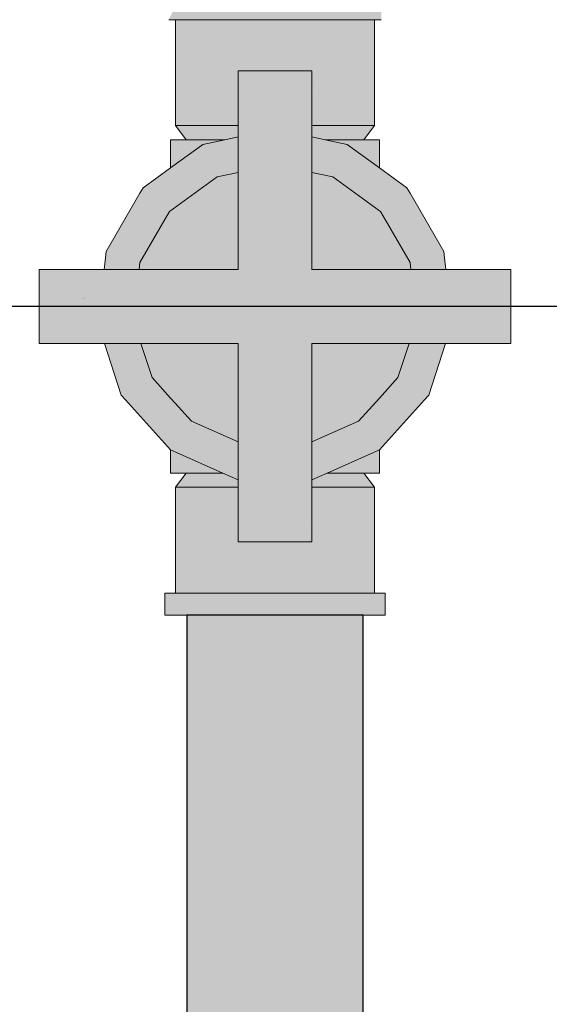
# Model space of a CAD drawing. Header units: millimetres. Extents: x -16331 to -10174, y -4135 to -3584.
# Tile 183 of 256: x -10308.9 to -10308.602, y -4012.804 to -4012.248. Entities that reach past the tile are written whole.
import ezdxf

# ---------------------------------------------------------------- set-up
doc = ezdxf.new("R2010")
doc.units = ezdxf.units.MM
doc.layers.add('AF-Condutos', color=4, linetype='Continuous')
doc.layers.add('DI-Eixos', color=7, linetype='Continuous')
doc.layers.add('AF-Registro', color=253, linetype='Continuous', lineweight=18)

msp = doc.modelspace()

# ---------------------------------------------------------------- hatches: boundary and pattern name
at = {"layer": 'AF-Condutos', "linetype": 'Continuous'}
msp.add_hatch(color=151, dxfattribs=at).paths.add_polyline_path([(-10308.70888, -4017.08011), (-10308.70671, -4017.08011), (-10308.70671, -4012.58411), (-10308.70888, -4012.58411), (-10308.71928, -4012.58411), (-10308.7361, -4012.58411), (-10308.75644, -4012.58411), (-10308.77677, -4012.58411), (-10308.79359, -4012.58411), (-10308.80399, -4012.58411), (-10308.80616, -4012.58411), (-10308.80616, -4017.08011), (-10308.80399, -4017.08011), (-10308.79359, -4017.08011), (-10308.77677, -4017.08011), (-10308.75644, -4017.08011), (-10308.7361, -4017.08011), (-10308.71928, -4017.08011)])
at = {"layer": 'AF-Registro', "linetype": 'Continuous'}
for points in [[(-10308.81315, -4012.24211), (-10308.81632, -4012.2484), (-10308.81244, -4012.2484), (-10308.81013, -4012.2484), (-10308.80027, -4012.2484), (-10308.80027, -4012.24211), (-10308.80509, -4012.24211), (-10308.81013, -4012.24211), (-10308.81126, -4012.24211), (-10308.81244, -4012.24211), (-10308.81126, -4012.24211), (-10308.81013, -4012.24211), (-10308.80509, -4012.24211), (-10308.80027, -4012.24211), (-10308.80027, -4012.23611), (-10308.81013, -4012.23611), (-10308.81244, -4012.24069)], [(-10308.71259, -4012.23611), (-10308.72544, -4012.23611), (-10308.74039, -4012.23611), (-10308.75644, -4012.23611), (-10308.77248, -4012.23611), (-10308.78744, -4012.23611), (-10308.79371, -4012.24211), (-10308.78744, -4012.24211), (-10308.77978, -4012.24211), (-10308.77248, -4012.24211), (-10308.76427, -4012.24211), (-10308.75644, -4012.24211), (-10308.7486, -4012.24211), (-10308.74039, -4012.24211), (-10308.73274, -4012.24211), (-10308.72544, -4012.24211), (-10308.73274, -4012.24211), (-10308.74039, -4012.24211), (-10308.7486, -4012.24211), (-10308.75644, -4012.24211), (-10308.76427, -4012.24211), (-10308.77248, -4012.24211), (-10308.77978, -4012.24211), (-10308.78744, -4012.24211), (-10308.79371, -4012.24211), (-10308.78744, -4012.23611), (-10308.80027, -4012.23611), (-10308.80027, -4012.24211), (-10308.80027, -4012.2484), (-10308.78744, -4012.2484), (-10308.77248, -4012.2484), (-10308.75644, -4012.2484), (-10308.74039, -4012.2484), (-10308.72544, -4012.2484), (-10308.71886, -4012.24211), (-10308.72544, -4012.2484), (-10308.71259, -4012.2484), (-10308.71259, -4012.24211)], [(-10308.69655, -4012.23611), (-10308.70044, -4012.23611), (-10308.70156, -4012.24211), (-10308.70044, -4012.24211), (-10308.70156, -4012.24211), (-10308.70044, -4012.24383), (-10308.69957, -4012.24211), (-10308.70044, -4012.24383), (-10308.70156, -4012.24211), (-10308.70044, -4012.23611), (-10308.70274, -4012.23611), (-10308.71259, -4012.23611), (-10308.71259, -4012.24211), (-10308.70755, -4012.24211), (-10308.70274, -4012.24211), (-10308.70755, -4012.24211), (-10308.71259, -4012.24211), (-10308.71259, -4012.2484), (-10308.70274, -4012.2484), (-10308.70044, -4012.2484), (-10308.69845, -4012.24211), (-10308.70044, -4012.2484), (-10308.69655, -4012.2484), (-10308.69655, -4012.24211)], [(-10308.81244, -4012.2484), (-10308.81244, -4012.30811), (-10308.81053, -4012.30811), (-10308.80493, -4012.30811), (-10308.80493, -4012.2484), (-10308.81, -4012.2484), (-10308.81053, -4012.2484), (-10308.81226, -4012.2484)], [(-10308.80493, -4012.30811), (-10308.79603, -4012.30811), (-10308.78443, -4012.30811), (-10308.77222, -4012.2484), (-10308.78443, -4012.2484), (-10308.78554, -4012.2484), (-10308.79603, -4012.2484), (-10308.79688, -4012.2484), (-10308.80493, -4012.2484)], [(-10308.77724, -4012.28115), (-10308.77724, -4012.27732), (-10308.77159, -4012.27732), (-10308.77093, -4012.27732), (-10308.76417, -4012.27732), (-10308.75715, -4012.27732), (-10308.75644, -4012.27732), (-10308.74967, -4012.27732), (-10308.74265, -4012.27732), (-10308.74194, -4012.27732), (-10308.73869, -4012.27732), (-10308.73564, -4012.2484), (-10308.74194, -4012.2484), (-10308.74332, -4012.2484), (-10308.75644, -4012.2484), (-10308.75782, -4012.2484), (-10308.77093, -4012.2484), (-10308.77222, -4012.2484), (-10308.77724, -4012.27294), (-10308.77813, -4012.27732), (-10308.78443, -4012.30811), (-10308.77724, -4012.30811)], [(-10308.73564, -4012.27731), (-10308.73564, -4012.30811), (-10308.72972, -4012.2484), (-10308.73564, -4012.2484), (-10308.74194, -4012.30811)], [(-10308.72843, -4012.30811), (-10308.72843, -4012.27732), (-10308.72843, -4012.2484), (-10308.72972, -4012.2484), (-10308.73258, -4012.27732), (-10308.7291, -4012.27732), (-10308.73258, -4012.27732), (-10308.73564, -4012.30811)], [(-10308.72733, -4012.2484), (-10308.72843, -4012.2484), (-10308.72843, -4012.30811), (-10308.71684, -4012.30811)], [(-10308.71599, -4012.2484), (-10308.71684, -4012.2484), (-10308.72733, -4012.2484), (-10308.71684, -4012.30811), (-10308.70794, -4012.30811)], [(-10308.7074, -4012.2484), (-10308.70794, -4012.2484), (-10308.71599, -4012.2484), (-10308.70794, -4012.30811), (-10308.70234, -4012.30811)], [(-10308.70044, -4012.30811), (-10308.70044, -4012.2484), (-10308.70216, -4012.2484), (-10308.70234, -4012.2484), (-10308.7074, -4012.2484), (-10308.70234, -4012.30811)], [(-10308.74708, -4012.51211), (-10308.75005, -4012.50411), (-10308.7555, -4012.49619), (-10308.75005, -4012.50411), (-10308.7525, -4012.49753), (-10308.76473, -4012.4646), (-10308.75361, -4012.49452), (-10308.74539, -4012.49086), (-10308.75361, -4012.49452), (-10308.73564, -4012.50411), (-10308.74362, -4012.49007), (-10308.73564, -4012.50411), (-10308.73564, -4012.48651), (-10308.7581, -4012.4646), (-10308.73564, -4012.48651), (-10308.73564, -4012.4646), (-10308.73564, -4012.43092), (-10308.68091, -4012.43092), (-10308.66987, -4012.43092), (-10308.66035, -4012.43092), (-10308.6559, -4012.43092), (-10308.65615, -4012.42848), (-10308.65698, -4012.42057), (-10308.6576, -4012.41729), (-10308.67762, -4012.42079), (-10308.6576, -4012.41729), (-10308.65698, -4012.42057), (-10308.65615, -4012.42848), (-10308.6559, -4012.43092), (-10308.64355, -4012.43092), (-10308.62363, -4012.43092), (-10308.62363, -4012.41012), (-10308.62465, -4012.40993), (-10308.64165, -4012.4133), (-10308.65551, -4012.41604), (-10308.64156, -4012.41345), (-10308.62506, -4012.41038), (-10308.65551, -4012.41604), (-10308.64165, -4012.4133), (-10308.62465, -4012.40993), (-10308.64173, -4012.41316), (-10308.62465, -4012.40993), (-10308.64587, -4012.40599), (-10308.6472, -4012.40574), (-10308.65497, -4012.41436), (-10308.65638, -4012.41593), (-10308.65654, -4012.41611), (-10308.65542, -4012.41575), (-10308.65667, -4012.41625), (-10308.65736, -4012.41702), (-10308.65667, -4012.41625), (-10308.65542, -4012.41575), (-10308.65654, -4012.41611), (-10308.65742, -4012.41639), (-10308.6774, -4012.4201), (-10308.67733, -4012.41989), (-10308.6774, -4012.4201), (-10308.67671, -4012.41997), (-10308.66208, -4012.41705), (-10308.65745, -4012.41613), (-10308.66208, -4012.41706), (-10308.67671, -4012.41998), (-10308.66197, -4012.41724), (-10308.65742, -4012.41639), (-10308.65654, -4012.41611), (-10308.65638, -4012.41593), (-10308.65497, -4012.41436), (-10308.6472, -4012.40574), (-10308.65188, -4012.40487), (-10308.65877, -4012.40359), (-10308.65842, -4012.4069), (-10308.66523, -4012.41158), (-10308.66519, -4012.41166), (-10308.6621, -4012.41701), (-10308.66519, -4012.41166), (-10308.67673, -4012.41978), (-10308.67676, -4012.4195), (-10308.67687, -4012.41848), (-10308.67676, -4012.4195), (-10308.67673, -4012.41978), (-10308.66519, -4012.41166), (-10308.66523, -4012.41158), (-10308.65842, -4012.4069), (-10308.66649, -4012.40941), (-10308.67476, -4012.41199), (-10308.67747, -4012.41283), (-10308.67773, -4012.41033), (-10308.67834, -4012.40452), (-10308.67773, -4012.41033), (-10308.67747, -4012.41283), (-10308.67476, -4012.41199), (-10308.66649, -4012.40941), (-10308.66727, -4012.40806), (-10308.66796, -4012.40686), (-10308.67377, -4012.40893), (-10308.66796, -4012.40686), (-10308.66727, -4012.40806), (-10308.66649, -4012.40941), (-10308.65842, -4012.4069), (-10308.65877, -4012.40359), (-10308.67118, -4012.40129), (-10308.67128, -4012.40127), (-10308.67883, -4012.39987), (-10308.67118, -4012.40129), (-10308.67369, -4012.39694), (-10308.67118, -4012.40129), (-10308.65877, -4012.40359), (-10308.64587, -4012.40599), (-10308.62363, -4012.41012), (-10308.62363, -4012.40988), (-10308.63756, -4012.39976), (-10308.64178, -4012.39669), (-10308.64944, -4012.3998), (-10308.64178, -4012.39669), (-10308.63756, -4012.39976), (-10308.62363, -4012.40988), (-10308.62363, -4012.38932), (-10308.65193, -4012.38932), (-10308.6555, -4012.38932), (-10308.66027, -4012.38932), (-10308.67809, -4012.38932), (-10308.67994, -4012.38932), (-10308.73564, -4012.38932), (-10308.73564, -4012.34757), (-10308.73564, -4012.33454), (-10308.73564, -4012.3285), (-10308.74765, -4012.31978), (-10308.74184, -4012.33322), (-10308.74224, -4012.33313), (-10308.74184, -4012.33322), (-10308.74765, -4012.31978), (-10308.73564, -4012.3285), (-10308.73564, -4012.31611), (-10308.73659, -4012.31433), (-10308.74059, -4012.31348), (-10308.73659, -4012.31433), (-10308.73564, -4012.31611), (-10308.73564, -4012.31454), (-10308.73564, -4012.30811), (-10308.73564, -4012.30432), (-10308.74066, -4012.30067), (-10308.74599, -4012.2968), (-10308.73992, -4012.30811), (-10308.74599, -4012.2968), (-10308.74066, -4012.30067), (-10308.73564, -4012.30432), (-10308.73564, -4012.27732), (-10308.75644, -4012.27732), (-10308.75388, -4012.29107), (-10308.75644, -4012.28921), (-10308.75838, -4012.2878), (-10308.75755, -4012.29001), (-10308.75838, -4012.2878), (-10308.75899, -4012.29106), (-10308.75644, -4012.27732), (-10308.77724, -4012.27732), (-10308.77724, -4012.30432), (-10308.76969, -4012.29884), (-10308.76748, -4012.29723), (-10308.76969, -4012.29884), (-10308.77724, -4012.30432), (-10308.77724, -4012.30811), (-10308.77724, -4012.31454), (-10308.77724, -4012.31611), (-10308.77724, -4012.3285), (-10308.77724, -4012.33454), (-10308.77724, -4012.38932), (-10308.76665, -4012.33229), (-10308.76418, -4012.31902), (-10308.76364, -4012.31611), (-10308.76922, -4012.31283), (-10308.7651, -4012.31196), (-10308.76645, -4012.30811), (-10308.7651, -4012.31196), (-10308.76922, -4012.31283), (-10308.76364, -4012.31611), (-10308.76278, -4012.31146), (-10308.76216, -4012.30811), (-10308.76022, -4012.30931), (-10308.75559, -4012.30994), (-10308.75277, -4012.31072), (-10308.75053, -4012.3091), (-10308.75058, -4012.30887), (-10308.75072, -4012.30811), (-10308.75009, -4012.31146), (-10308.74923, -4012.31611), (-10308.74869, -4012.31902), (-10308.74623, -4012.33229), (-10308.74339, -4012.34757), (-10308.74623, -4012.33229), (-10308.747, -4012.32811), (-10308.74783, -4012.32829), (-10308.747, -4012.32811), (-10308.74869, -4012.31902), (-10308.74923, -4012.31611), (-10308.75269, -4012.31611), (-10308.74902, -4012.32854), (-10308.75269, -4012.31611), (-10308.74923, -4012.31611), (-10308.75545, -4012.31267), (-10308.74923, -4012.31611), (-10308.75009, -4012.31146), (-10308.75053, -4012.3091), (-10308.75277, -4012.31072), (-10308.75295, -4012.31086), (-10308.75328, -4012.31109), (-10308.75515, -4012.31245), (-10308.75328, -4012.31109), (-10308.75295, -4012.31086), (-10308.75277, -4012.31072), (-10308.75644, -4012.31012), (-10308.75829, -4012.31051), (-10308.75905, -4012.31067), (-10308.75634, -4012.31332), (-10308.75905, -4012.31067), (-10308.75829, -4012.31051), (-10308.75644, -4012.31012), (-10308.75277, -4012.31072), (-10308.75559, -4012.30994), (-10308.76022, -4012.30931), (-10308.76216, -4012.30811), (-10308.7623, -4012.30887), (-10308.75993, -4012.31086), (-10308.75644, -4012.31339), (-10308.75579, -4012.31386), (-10308.76019, -4012.31611), (-10308.76254, -4012.31782), (-10308.75105, -4012.32897), (-10308.74802, -4012.33191), (-10308.75105, -4012.32897), (-10308.76254, -4012.31782), (-10308.75484, -4012.32978), (-10308.75498, -4012.32981), (-10308.75434, -4012.33056), (-10308.75604, -4012.3302), (-10308.75434, -4012.33056), (-10308.75498, -4012.32981), (-10308.75614, -4012.33005), (-10308.75644, -4012.33012), (-10308.76215, -4012.33133), (-10308.75644, -4012.33012), (-10308.75614, -4012.33005), (-10308.75498, -4012.32981), (-10308.75484, -4012.32978), (-10308.76254, -4012.31782), (-10308.76019, -4012.31611), (-10308.75579, -4012.31386), (-10308.75667, -4012.31356), (-10308.75794, -4012.31448), (-10308.75667, -4012.31356), (-10308.75579, -4012.31386), (-10308.75644, -4012.31339), (-10308.75993, -4012.31086), (-10308.7623, -4012.30887), (-10308.76234, -4012.3091), (-10308.76278, -4012.31146), (-10308.76364, -4012.31611), (-10308.76418, -4012.31902), (-10308.76587, -4012.32811), (-10308.76665, -4012.33229), (-10308.76948, -4012.34757), (-10308.77724, -4012.38932), (-10308.83496, -4012.40857), (-10308.83504, -4012.40933), (-10308.83496, -4012.40857), (-10308.77724, -4012.38932), (-10308.83404, -4012.39987), (-10308.83407, -4012.40014), (-10308.83404, -4012.39987), (-10308.84159, -4012.40127), (-10308.8419, -4012.40163), (-10308.84149, -4012.40156), (-10308.8419, -4012.40163), (-10308.84234, -4012.4024), (-10308.8419, -4012.40163), (-10308.85534, -4012.41536), (-10308.84851, -4012.41309), (-10308.85545, -4012.41639), (-10308.84894, -4012.41383), (-10308.8388, -4012.40985), (-10308.83857, -4012.41055), (-10308.8388, -4012.40985), (-10308.84894, -4012.41383), (-10308.84916, -4012.41422), (-10308.85071, -4012.4169), (-10308.836, -4012.41848), (-10308.85071, -4012.4169), (-10308.84916, -4012.41422), (-10308.84894, -4012.41383), (-10308.85545, -4012.41639), (-10308.85091, -4012.41724), (-10308.83615, -4012.41998), (-10308.83547, -4012.4201), (-10308.85545, -4012.41639), (-10308.85621, -4012.41625), (-10308.85552, -4012.41702), (-10308.85621, -4012.41625), (-10308.85545, -4012.41639), (-10308.84851, -4012.41309), (-10308.85534, -4012.41536), (-10308.8419, -4012.40163), (-10308.8417, -4012.40129), (-10308.85414, -4012.40397), (-10308.85663, -4012.41579), (-10308.85414, -4012.40397), (-10308.8417, -4012.40129), (-10308.83404, -4012.39987), (-10308.77724, -4012.38932), (-10308.83293, -4012.38932), (-10308.83479, -4012.38932), (-10308.83597, -4012.39136), (-10308.83479, -4012.38932), (-10308.8526, -4012.38932), (-10308.85737, -4012.38932), (-10308.8597, -4012.39335), (-10308.85737, -4012.38932), (-10308.86093, -4012.38932), (-10308.88923, -4012.38932), (-10308.88923, -4012.40988), (-10308.88923, -4012.41012), (-10308.867, -4012.40599), (-10308.8541, -4012.40359), (-10308.86099, -4012.40487), (-10308.86544, -4012.406), (-10308.86535, -4012.4061), (-10308.86087, -4012.40525), (-10308.85714, -4012.41522), (-10308.86087, -4012.40525), (-10308.86535, -4012.4061), (-10308.86394, -4012.40767), (-10308.8579, -4012.41438), (-10308.86394, -4012.40767), (-10308.86535, -4012.4061), (-10308.86544, -4012.406), (-10308.86727, -4012.40647), (-10308.88782, -4012.41038), (-10308.8713, -4012.41345), (-10308.85736, -4012.41604), (-10308.88782, -4012.41038), (-10308.86727, -4012.40647), (-10308.86544, -4012.406), (-10308.86099, -4012.40487), (-10308.86561, -4012.40582), (-10308.86707, -4012.40612), (-10308.86561, -4012.40582), (-10308.86568, -4012.40574), (-10308.867, -4012.40599), (-10308.88822, -4012.40993), (-10308.88923, -4012.41012), (-10308.88923, -4012.43092), (-10308.86933, -4012.43092), (-10308.85589, -4012.42057), (-10308.85185, -4012.4211), (-10308.85589, -4012.42057), (-10308.86933, -4012.43092), (-10308.85698, -4012.43092), (-10308.85253, -4012.43092), (-10308.84301, -4012.43092), (-10308.8344, -4012.4234), (-10308.84301, -4012.43092), (-10308.83196, -4012.43092), (-10308.77724, -4012.43092), (-10308.77724, -4012.4646), (-10308.77724, -4012.48651), (-10308.77724, -4012.50411)], [(-10308.75388, -4012.29107), (-10308.75449, -4012.28779), (-10308.75644, -4012.27732), (-10308.75838, -4012.2878), (-10308.75644, -4012.28921)], [(-10308.81244, -4012.30811), (-10308.80644, -4012.31611), (-10308.80277, -4012.31611), (-10308.79911, -4012.31611), (-10308.79545, -4012.31611), (-10308.79179, -4012.31611), (-10308.78465, -4012.31611), (-10308.78308, -4012.31578), (-10308.78258, -4012.31567), (-10308.77724, -4012.31454), (-10308.77724, -4012.30931), (-10308.77724, -4012.30811), (-10308.78613, -4012.30811), (-10308.79603, -4012.30811), (-10308.8011, -4012.30811), (-10308.80617, -4012.30811)], [(-10308.70454, -4012.30811), (-10308.70863, -4012.30811), (-10308.71274, -4012.30811), (-10308.71684, -4012.30811), (-10308.72673, -4012.30811), (-10308.73564, -4012.30811), (-10308.73564, -4012.30923), (-10308.73564, -4012.30931), (-10308.73564, -4012.31454), (-10308.73029, -4012.31567), (-10308.72979, -4012.31578), (-10308.72822, -4012.31611), (-10308.72108, -4012.31611), (-10308.71742, -4012.31611), (-10308.71376, -4012.31611), (-10308.70923, -4012.31611), (-10308.70644, -4012.31611), (-10308.70044, -4012.30811)], [(-10308.81523, -4012.33192), (-10308.79711, -4012.31876), (-10308.78465, -4012.31611), (-10308.79347, -4012.31611), (-10308.81523, -4012.31611), (-10308.81523, -4012.32261)], [(-10308.81076, -4012.34772), (-10308.80759, -4012.34099), (-10308.79827, -4012.32122), (-10308.79711, -4012.31876), (-10308.79999, -4012.32086), (-10308.80811, -4012.3411), (-10308.79999, -4012.32086), (-10308.81523, -4012.33192), (-10308.81238, -4012.34201)], [(-10308.81076, -4012.34772), (-10308.80678, -4012.34082), (-10308.79577, -4012.32176), (-10308.79711, -4012.31876), (-10308.80759, -4012.34099)], [(-10308.77724, -4012.33454), (-10308.77724, -4012.32899), (-10308.77724, -4012.32786), (-10308.78209, -4012.32466), (-10308.77724, -4012.32786), (-10308.77724, -4012.32569), (-10308.77724, -4012.32438), (-10308.77724, -4012.31979), (-10308.78465, -4012.31611), (-10308.79711, -4012.31876), (-10308.79578, -4012.32175), (-10308.79465, -4012.32199), (-10308.79578, -4012.32175), (-10308.78438, -4012.33606), (-10308.78402, -4012.33598), (-10308.77901, -4012.33491)], [(-10308.78465, -4012.31611), (-10308.77724, -4012.31979), (-10308.77724, -4012.31611), (-10308.77724, -4012.31454)], [(-10308.69764, -4012.35611), (-10308.69698, -4012.35659), (-10308.68697, -4012.34757), (-10308.69038, -4012.34416), (-10308.68697, -4012.34757), (-10308.68455, -4012.3454), (-10308.68212, -4012.3432), (-10308.69764, -4012.33193), (-10308.71288, -4012.32086), (-10308.71353, -4012.321), (-10308.69764, -4012.33689), (-10308.69764, -4012.34261), (-10308.69764, -4012.33689), (-10308.71353, -4012.321), (-10308.71288, -4012.32086), (-10308.71576, -4012.31876), (-10308.71485, -4012.32128), (-10308.71576, -4012.31876), (-10308.72822, -4012.31611), (-10308.73564, -4012.31454), (-10308.73564, -4012.31611), (-10308.73564, -4012.31747), (-10308.73564, -4012.3191), (-10308.73564, -4012.32569), (-10308.73564, -4012.32949), (-10308.73564, -4012.33218), (-10308.73564, -4012.33454), (-10308.7239, -4012.33703), (-10308.71709, -4012.32175), (-10308.7239, -4012.33703), (-10308.71558, -4012.34308), (-10308.71574, -4012.32147), (-10308.70791, -4012.34043), (-10308.70275, -4012.34153), (-10308.69764, -4012.34757), (-10308.70275, -4012.34153), (-10308.70791, -4012.34043), (-10308.71574, -4012.32147), (-10308.71561, -4012.33879), (-10308.71558, -4012.34308), (-10308.7094, -4012.34757), (-10308.70241, -4012.35264)], [(-10308.69764, -4012.31762), (-10308.69764, -4012.31611), (-10308.71941, -4012.31611), (-10308.72822, -4012.31611), (-10308.72117, -4012.31761), (-10308.71576, -4012.31876), (-10308.70862, -4012.31995), (-10308.70231, -4012.31861), (-10308.70862, -4012.31995), (-10308.71576, -4012.31876), (-10308.71288, -4012.32086), (-10308.70939, -4012.32012), (-10308.71288, -4012.32086), (-10308.70634, -4012.32077), (-10308.71288, -4012.32086), (-10308.71018, -4012.32282), (-10308.69764, -4012.33193), (-10308.69764, -4012.32261)], [(-10308.83252, -4012.38539), (-10308.81588, -4012.35659), (-10308.81523, -4012.35718), (-10308.81523, -4012.35544), (-10308.81523, -4012.35611), (-10308.81446, -4012.35555), (-10308.80802, -4012.35087), (-10308.78898, -4012.33703), (-10308.79577, -4012.32176), (-10308.81076, -4012.34772), (-10308.81238, -4012.34201), (-10308.81523, -4012.34261), (-10308.82804, -4012.34534), (-10308.82831, -4012.34539), (-10308.82804, -4012.34534), (-10308.81523, -4012.34261), (-10308.81238, -4012.34201), (-10308.81523, -4012.33192), (-10308.83075, -4012.3432), (-10308.83253, -4012.34629), (-10308.85154, -4012.37921)], [(-10308.79578, -4012.32175), (-10308.78898, -4012.33703), (-10308.78438, -4012.33606)], [(-10308.78428, -4012.34757), (-10308.77724, -4012.3634), (-10308.77724, -4012.34757), (-10308.77724, -4012.34083), (-10308.77724, -4012.33454), (-10308.78898, -4012.33703)], [(-10308.73564, -4012.38932), (-10308.73367, -4012.38932), (-10308.73334, -4012.38932), (-10308.69764, -4012.35718), (-10308.69698, -4012.35659), (-10308.69764, -4012.3564), (-10308.69698, -4012.35659), (-10308.69764, -4012.35611), (-10308.7094, -4012.34757), (-10308.7239, -4012.33703), (-10308.72859, -4012.34757), (-10308.7239, -4012.33703), (-10308.73564, -4012.33454), (-10308.73564, -4012.34315), (-10308.73564, -4012.34757), (-10308.73564, -4012.3634)], [(-10308.83252, -4012.3854), (-10308.83293, -4012.38932), (-10308.82045, -4012.38932), (-10308.77953, -4012.38932), (-10308.77724, -4012.38932), (-10308.77724, -4012.38179), (-10308.77724, -4012.3634), (-10308.78898, -4012.33703), (-10308.81588, -4012.35659)], [(-10308.67994, -4012.38932), (-10308.6674, -4012.38932), (-10308.66533, -4012.38932), (-10308.66192, -4012.38932), (-10308.66234, -4012.38176), (-10308.66133, -4012.37921), (-10308.68034, -4012.34629), (-10308.68068, -4012.34622), (-10308.66444, -4012.38023), (-10308.68068, -4012.34622), (-10308.68034, -4012.34629), (-10308.68212, -4012.3432), (-10308.68201, -4012.34594), (-10308.68108, -4012.36814), (-10308.68212, -4012.3432), (-10308.68456, -4012.3454), (-10308.69698, -4012.35659), (-10308.68226, -4012.36728), (-10308.69698, -4012.35659), (-10308.68035, -4012.3854)], [(-10308.68035, -4012.3854), (-10308.69698, -4012.35659), (-10308.73334, -4012.38932), (-10308.69243, -4012.38932), (-10308.67994, -4012.38932)], [(-10308.83252, -4012.38539), (-10308.84842, -4012.38023), (-10308.85154, -4012.37921), (-10308.85191, -4012.38277), (-10308.8526, -4012.38932), (-10308.83513, -4012.38932), (-10308.83293, -4012.38932)], [(-10308.66048, -4012.38932), (-10308.66027, -4012.38932), (-10308.66096, -4012.38276), (-10308.66133, -4012.37921), (-10308.66234, -4012.38176), (-10308.66124, -4012.38255), (-10308.66234, -4012.38176), (-10308.66192, -4012.38932), (-10308.66106, -4012.38932)], [(-10308.8417, -4012.40129), (-10308.8419, -4012.40163), (-10308.84159, -4012.40127)], [(-10308.67687, -4012.41848), (-10308.66025, -4012.42023), (-10308.67052, -4012.40243)], [(-10308.86099, -4012.40487), (-10308.86568, -4012.40574), (-10308.86561, -4012.40582)], [(-10308.66126, -4012.43092), (-10308.66215, -4012.43092), (-10308.66755, -4012.43092), (-10308.67481, -4012.43803), (-10308.66755, -4012.43092), (-10308.66899, -4012.43092), (-10308.66987, -4012.43092), (-10308.67497, -4012.43658), (-10308.66987, -4012.43092), (-10308.67556, -4012.43092), (-10308.67687, -4012.41848), (-10308.68091, -4012.43092), (-10308.68715, -4012.45012), (-10308.67266, -4012.45848), (-10308.66983, -4012.46012), (-10308.66035, -4012.43092), (-10308.66057, -4012.43092)], [(-10308.66987, -4012.43092), (-10308.66024, -4012.42023), (-10308.67687, -4012.41848)], [(-10308.84304, -4012.46012), (-10308.84065, -4012.46277), (-10308.8404, -4012.46037), (-10308.81523, -4012.46277), (-10308.81523, -4012.46177), (-10308.82572, -4012.45012), (-10308.8402, -4012.45848), (-10308.82572, -4012.45012), (-10308.82045, -4012.43092), (-10308.8379, -4012.43659), (-10308.82045, -4012.43092), (-10308.8373, -4012.43092), (-10308.84301, -4012.43092), (-10308.85006, -4012.43092), (-10308.85253, -4012.43092)], [(-10308.82572, -4012.45012), (-10308.79247, -4012.43092), (-10308.83196, -4012.43092)], [(-10308.82572, -4012.45012), (-10308.81523, -4012.45523), (-10308.78733, -4012.43092), (-10308.79247, -4012.43092), (-10308.81523, -4012.44406)], [(-10308.77724, -4012.48651), (-10308.77724, -4012.48405), (-10308.77724, -4012.4646), (-10308.77724, -4012.43875), (-10308.77724, -4012.43092), (-10308.7796, -4012.43092), (-10308.78354, -4012.43092), (-10308.79602, -4012.4646), (-10308.78354, -4012.43092), (-10308.78733, -4012.43092), (-10308.81523, -4012.45523), (-10308.82572, -4012.45012), (-10308.81523, -4012.46177), (-10308.81268, -4012.4646), (-10308.80346, -4012.47484)], [(-10308.70941, -4012.47484), (-10308.69764, -4012.46177), (-10308.68715, -4012.45012), (-10308.69764, -4012.44406), (-10308.72041, -4012.43092), (-10308.73564, -4012.43092), (-10308.73564, -4012.43874), (-10308.73564, -4012.48651)], [(-10308.68715, -4012.45012), (-10308.68091, -4012.43092), (-10308.72041, -4012.43092)], [(-10308.72707, -4012.50411), (-10308.70092, -4012.49247), (-10308.69766, -4012.49102), (-10308.70063, -4012.49157), (-10308.69766, -4012.49102), (-10308.67221, -4012.46276), (-10308.66983, -4012.46012), (-10308.67225, -4012.46241), (-10308.66983, -4012.46012), (-10308.67239, -4012.46107), (-10308.69323, -4012.46882), (-10308.69959, -4012.48836), (-10308.69323, -4012.46882), (-10308.66983, -4012.46012), (-10308.67267, -4012.45848), (-10308.68715, -4012.45012), (-10308.69278, -4012.46743), (-10308.68715, -4012.45012), (-10308.70941, -4012.47484), (-10308.73295, -4012.48532), (-10308.70031, -4012.49059), (-10308.72063, -4012.48731), (-10308.73295, -4012.48532), (-10308.73564, -4012.48651), (-10308.73564, -4012.49178), (-10308.72931, -4012.49694), (-10308.73119, -4012.49903), (-10308.72931, -4012.49694), (-10308.73564, -4012.49178), (-10308.73564, -4012.49352), (-10308.73564, -4012.50332), (-10308.73564, -4012.50397), (-10308.73564, -4012.50411), (-10308.73564, -4012.50469)], [(-10308.77724, -4012.50384), (-10308.77724, -4012.50323), (-10308.77724, -4012.50246), (-10308.77724, -4012.48651), (-10308.78739, -4012.48199), (-10308.80346, -4012.47484), (-10308.81329, -4012.48837), (-10308.80346, -4012.47484), (-10308.81268, -4012.4646), (-10308.82101, -4012.4646), (-10308.81458, -4012.4844), (-10308.82101, -4012.4646), (-10308.81523, -4012.4646), (-10308.81268, -4012.4646), (-10308.81424, -4012.46286), (-10308.81473, -4012.46232), (-10308.81523, -4012.46177), (-10308.81523, -4012.46277), (-10308.82181, -4012.46214), (-10308.82145, -4012.46325), (-10308.82181, -4012.46214), (-10308.8404, -4012.46037), (-10308.84065, -4012.46277), (-10308.839, -4012.4646), (-10308.81522, -4012.49102), (-10308.81209, -4012.49207)], [(-10308.69764, -4012.49101), (-10308.69888, -4012.47015), (-10308.70417, -4012.49392), (-10308.69764, -4012.50411)], [(-10308.81523, -4012.50411), (-10308.80644, -4012.50411), (-10308.799, -4012.49824), (-10308.80127, -4012.49723), (-10308.8035, -4012.49623), (-10308.81523, -4012.49101)], [(-10308.77724, -4012.50396), (-10308.77724, -4012.50384), (-10308.77739, -4012.50379), (-10308.81209, -4012.49207), (-10308.81522, -4012.49102), (-10308.81196, -4012.49247), (-10308.7858, -4012.50411)], [(-10308.74346, -4012.51266), (-10308.73564, -4012.51211), (-10308.73564, -4012.50793), (-10308.73564, -4012.50503), (-10308.73564, -4012.50411), (-10308.73572, -4012.50407), (-10308.73577, -4012.50411), (-10308.73632, -4012.50473), (-10308.73697, -4012.50546), (-10308.73851, -4012.50717), (-10308.73697, -4012.50546), (-10308.73632, -4012.50473), (-10308.73577, -4012.50411), (-10308.73572, -4012.50407), (-10308.7377, -4012.50411), (-10308.73572, -4012.50407), (-10308.75361, -4012.49452), (-10308.7525, -4012.49753), (-10308.75005, -4012.50411), (-10308.74053, -4012.5094), (-10308.74131, -4012.51027), (-10308.73982, -4012.50979), (-10308.74131, -4012.51027), (-10308.74158, -4012.51057), (-10308.74297, -4012.51211), (-10308.74158, -4012.51057), (-10308.74131, -4012.51027), (-10308.74053, -4012.5094), (-10308.75005, -4012.50411), (-10308.74708, -4012.51211), (-10308.74679, -4012.51289), (-10308.74504, -4012.51211), (-10308.74679, -4012.51289)], [(-10308.70255, -4012.49645), (-10308.70417, -4012.49392), (-10308.7116, -4012.49723), (-10308.72707, -4012.50411), (-10308.70781, -4012.50229), (-10308.70545, -4012.49967), (-10308.70781, -4012.50229), (-10308.72707, -4012.50411), (-10308.70945, -4012.50411), (-10308.70644, -4012.50411), (-10308.69764, -4012.50411)], [(-10308.80644, -4012.50411), (-10308.7858, -4012.50411), (-10308.799, -4012.49824)], [(-10308.80834, -4012.51211), (-10308.80423, -4012.51211), (-10308.80013, -4012.51211), (-10308.79603, -4012.51211), (-10308.78613, -4012.51211), (-10308.77724, -4012.51211), (-10308.77724, -4012.51114), (-10308.77724, -4012.51092), (-10308.77724, -4012.50793), (-10308.78125, -4012.50614), (-10308.78338, -4012.50519), (-10308.7858, -4012.50411), (-10308.79179, -4012.50411), (-10308.79545, -4012.50411), (-10308.79911, -4012.50411), (-10308.80364, -4012.50411), (-10308.80644, -4012.50411), (-10308.81244, -4012.51211)], [(-10308.77724, -4012.50411), (-10308.77724, -4012.50396), (-10308.7858, -4012.50411)], [(-10308.77709, -4012.50411), (-10308.7858, -4012.50411), (-10308.77723, -4012.50793)], [(-10308.77724, -4012.54292), (-10308.76849, -4012.54292), (-10308.74215, -4012.54292), (-10308.73564, -4012.54292), (-10308.75519, -4012.52844), (-10308.73564, -4012.54292), (-10308.74297, -4012.52319), (-10308.74708, -4012.51211), (-10308.77705, -4012.50416), (-10308.77663, -4012.50463), (-10308.76783, -4012.51211), (-10308.77663, -4012.50463), (-10308.77705, -4012.50416), (-10308.77724, -4012.50411), (-10308.77635, -4012.50494), (-10308.76942, -4012.51141), (-10308.76866, -4012.51211), (-10308.76942, -4012.51141), (-10308.77635, -4012.50494), (-10308.77127, -4012.51058), (-10308.77086, -4012.51104), (-10308.76989, -4012.51211), (-10308.77086, -4012.51104), (-10308.77127, -4012.51058), (-10308.77635, -4012.50494), (-10308.77724, -4012.50411), (-10308.77724, -4012.50793), (-10308.77724, -4012.51211), (-10308.77724, -4012.5332)], [(-10308.73632, -4012.50473), (-10308.73565, -4012.50793), (-10308.72707, -4012.50411)], [(-10308.70044, -4012.51211), (-10308.70644, -4012.50411), (-10308.7101, -4012.50411), (-10308.71376, -4012.50411), (-10308.71742, -4012.50411), (-10308.72108, -4012.50411), (-10308.72707, -4012.50411), (-10308.72949, -4012.50519), (-10308.73162, -4012.50614), (-10308.73564, -4012.50793), (-10308.73564, -4012.51092), (-10308.73564, -4012.51211), (-10308.72673, -4012.51211), (-10308.71684, -4012.51211), (-10308.71177, -4012.51211), (-10308.7067, -4012.51211)], [(-10308.81071, -4012.57183), (-10308.81053, -4012.57183), (-10308.80547, -4012.57183), (-10308.81053, -4012.51211), (-10308.81244, -4012.51211)], [(-10308.81244, -4012.51211), (-10308.81244, -4012.57183), (-10308.81071, -4012.57183)], [(-10308.80547, -4012.57183), (-10308.80493, -4012.57183), (-10308.79688, -4012.57183), (-10308.79603, -4012.57183), (-10308.78554, -4012.57183), (-10308.79603, -4012.51211), (-10308.80493, -4012.51211), (-10308.81053, -4012.51211)], [(-10308.78554, -4012.57183), (-10308.78443, -4012.57183), (-10308.78443, -4012.51211), (-10308.79603, -4012.51211)], [(-10308.78443, -4012.51211), (-10308.78443, -4012.54292), (-10308.78443, -4012.57183), (-10308.78315, -4012.57183), (-10308.78377, -4012.54292), (-10308.78315, -4012.57183), (-10308.78029, -4012.54292), (-10308.77724, -4012.51211)], [(-10308.78315, -4012.57183), (-10308.77724, -4012.57183), (-10308.77093, -4012.51211), (-10308.77724, -4012.54294)], [(-10308.77724, -4012.54294), (-10308.77724, -4012.51211), (-10308.78315, -4012.57183)], [(-10308.73564, -4012.53908), (-10308.73564, -4012.54292), (-10308.74128, -4012.54292), (-10308.74194, -4012.54292), (-10308.74871, -4012.54292), (-10308.75572, -4012.54292), (-10308.75644, -4012.54292), (-10308.7632, -4012.54292), (-10308.77022, -4012.54292), (-10308.77093, -4012.54292), (-10308.77418, -4012.54292), (-10308.77724, -4012.57183), (-10308.77093, -4012.57183), (-10308.76955, -4012.57183), (-10308.75644, -4012.57183), (-10308.75506, -4012.57183), (-10308.74194, -4012.57183), (-10308.74065, -4012.57183), (-10308.73564, -4012.54731), (-10308.73474, -4012.54292), (-10308.72843, -4012.51211), (-10308.73564, -4012.51211)], [(-10308.73564, -4012.54292), (-10308.73564, -4012.5332), (-10308.73564, -4012.52645), (-10308.73564, -4012.51211), (-10308.74346, -4012.51266), (-10308.7453, -4012.5147), (-10308.74346, -4012.51266), (-10308.74679, -4012.51289), (-10308.74588, -4012.51534), (-10308.74297, -4012.52319), (-10308.73819, -4012.53604)], [(-10308.70794, -4012.51211), (-10308.71684, -4012.51211), (-10308.72843, -4012.51211), (-10308.74065, -4012.57183), (-10308.72843, -4012.57183), (-10308.72733, -4012.57183), (-10308.71684, -4012.57183), (-10308.71599, -4012.57183), (-10308.70794, -4012.57183)], [(-10308.70044, -4012.57183), (-10308.70044, -4012.51211), (-10308.70234, -4012.51211), (-10308.70794, -4012.51211), (-10308.70794, -4012.57183), (-10308.70288, -4012.57183), (-10308.70234, -4012.57183), (-10308.70062, -4012.57183)], [(-10308.81632, -4012.57183), (-10308.81843, -4012.57183), (-10308.81843, -4012.58411), (-10308.81632, -4012.58411)], [(-10308.81632, -4012.57811), (-10308.81632, -4012.58411), (-10308.81244, -4012.58411), (-10308.81013, -4012.58411), (-10308.80532, -4012.57811), (-10308.81013, -4012.57811), (-10308.80532, -4012.57811), (-10308.80616, -4012.57917), (-10308.81013, -4012.58411), (-10308.80616, -4012.58411), (-10308.80027, -4012.58411), (-10308.80329, -4012.57811), (-10308.80027, -4012.58411), (-10308.80027, -4012.57811), (-10308.80027, -4012.57183), (-10308.81013, -4012.57183), (-10308.81131, -4012.57811), (-10308.81244, -4012.57811), (-10308.8133, -4012.57811), (-10308.81443, -4012.57811), (-10308.8133, -4012.57811), (-10308.81244, -4012.57811), (-10308.81131, -4012.57811), (-10308.81244, -4012.57641), (-10308.81131, -4012.57811), (-10308.81013, -4012.57183), (-10308.81244, -4012.57183), (-10308.81632, -4012.57183)], [(-10308.80027, -4012.57811), (-10308.80027, -4012.58411), (-10308.79401, -4012.57811), (-10308.80027, -4012.58411), (-10308.78744, -4012.58411), (-10308.77248, -4012.58411), (-10308.75644, -4012.58411), (-10308.74039, -4012.58411), (-10308.73309, -4012.57811), (-10308.74039, -4012.57811), (-10308.7486, -4012.57811), (-10308.75644, -4012.57811), (-10308.76427, -4012.57811), (-10308.77248, -4012.57811), (-10308.76427, -4012.57811), (-10308.75644, -4012.57811), (-10308.7486, -4012.57811), (-10308.74039, -4012.57811), (-10308.73309, -4012.57811), (-10308.72544, -4012.57183), (-10308.74039, -4012.57183), (-10308.75644, -4012.57183), (-10308.77248, -4012.57183), (-10308.78013, -4012.57811), (-10308.78744, -4012.57811), (-10308.78013, -4012.57811), (-10308.77248, -4012.57183), (-10308.78744, -4012.57183), (-10308.80027, -4012.57183)], [(-10308.71259, -4012.57183), (-10308.72544, -4012.57183), (-10308.73309, -4012.57811), (-10308.72544, -4012.57811), (-10308.73309, -4012.57811), (-10308.74039, -4012.58411), (-10308.72544, -4012.58411), (-10308.71916, -4012.57811), (-10308.72544, -4012.58411), (-10308.71259, -4012.58411), (-10308.71259, -4012.57811)], [(-10308.70778, -4012.57811), (-10308.70274, -4012.57183), (-10308.71259, -4012.57183), (-10308.71259, -4012.57811), (-10308.71259, -4012.58411)], [(-10308.69972, -4012.57811), (-10308.69655, -4012.57183), (-10308.70044, -4012.57183), (-10308.70274, -4012.57183), (-10308.70671, -4012.57678), (-10308.70778, -4012.57811), (-10308.70671, -4012.57811), (-10308.70477, -4012.57811), (-10308.70274, -4012.57811), (-10308.70161, -4012.57811), (-10308.70044, -4012.57811), (-10308.70161, -4012.57811), (-10308.70274, -4012.57811), (-10308.70477, -4012.57811), (-10308.70671, -4012.57811), (-10308.70778, -4012.57811), (-10308.71259, -4012.58411), (-10308.70671, -4012.58411), (-10308.70274, -4012.58411), (-10308.70044, -4012.57954)], [(-10308.69443, -4012.57183), (-10308.69655, -4012.57183), (-10308.70274, -4012.58411), (-10308.69655, -4012.58411), (-10308.69443, -4012.58411)]]:
    msp.add_hatch(color=254, dxfattribs=at).paths.add_polyline_path(points)

# ---------------------------------------------------------------- linework, layer by layer
at = {"layer": 'AF-Condutos'}
for p, q in [((-10308.80399, -4012.58411), (-10308.80616, -4012.58411)), ((-10308.80616, -4012.58411), (-10308.80616, -4017.08011)), ((-10308.79359, -4012.58411), (-10308.80399, -4012.58411)), ((-10308.77677, -4012.58411), (-10308.79359, -4012.58411)), ((-10308.75644, -4012.58411), (-10308.77677, -4012.58411)), ((-10308.7361, -4012.58411), (-10308.75644, -4012.58411)), ((-10308.71928, -4012.58411), (-10308.7361, -4012.58411)), ((-10308.70888, -4012.58411), (-10308.71928, -4012.58411)), ((-10308.70671, -4012.58411), (-10308.70888, -4012.58411)), ((-10308.70671, -4017.08011), (-10308.70671, -4012.58411))]:
    msp.add_line(p, q, dxfattribs=at)
at = {"layer": 'AF-Registro'}
for p, q in [((-10308.81632, -4012.2484), (-10308.81244, -4012.2484)), ((-10308.81244, -4012.2484), (-10308.81013, -4012.2484)), ((-10308.81244, -4012.2484), (-10308.81244, -4012.30811)), ((-10308.81013, -4012.2484), (-10308.80027, -4012.2484)), ((-10308.80027, -4012.2484), (-10308.78744, -4012.2484)), ((-10308.78744, -4012.2484), (-10308.77248, -4012.2484)), ((-10308.77248, -4012.2484), (-10308.75644, -4012.2484)), ((-10308.75644, -4012.2484), (-10308.74039, -4012.2484)), ((-10308.74039, -4012.2484), (-10308.72544, -4012.2484)), ((-10308.72544, -4012.2484), (-10308.71259, -4012.2484)), ((-10308.71259, -4012.2484), (-10308.70274, -4012.2484)), ((-10308.70274, -4012.2484), (-10308.70044, -4012.2484)), ((-10308.70044, -4012.2484), (-10308.69655, -4012.2484)), ((-10308.70044, -4012.30811), (-10308.70044, -4012.2484)), ((-10308.77724, -4012.27732), (-10308.77724, -4012.30432)), ((-10308.75644, -4012.27732), (-10308.77724, -4012.27732)), ((-10308.73564, -4012.27732), (-10308.75644, -4012.27732)), ((-10308.73564, -4012.30432), (-10308.73564, -4012.27732)), ((-10308.81244, -4012.30811), (-10308.81053, -4012.30811)), ((-10308.80617, -4012.30811), (-10308.81244, -4012.30811)), ((-10308.81244, -4012.30811), (-10308.80644, -4012.31611)), ((-10308.81053, -4012.30811), (-10308.80493, -4012.30811)), ((-10308.8011, -4012.30811), (-10308.80617, -4012.30811)), ((-10308.80493, -4012.30811), (-10308.79603, -4012.30811)), ((-10308.79603, -4012.30811), (-10308.8011, -4012.30811)), ((-10308.79603, -4012.30811), (-10308.78443, -4012.30811)), ((-10308.78613, -4012.30811), (-10308.79603, -4012.30811)), ((-10308.77724, -4012.30811), (-10308.78613, -4012.30811)), ((-10308.78443, -4012.30811), (-10308.77724, -4012.30811)), ((-10308.77724, -4012.30432), (-10308.77724, -4012.30811)), ((-10308.77724, -4012.30811), (-10308.77724, -4012.31454)), ((-10308.73564, -4012.30811), (-10308.73564, -4012.30432)), ((-10308.73564, -4012.31454), (-10308.73564, -4012.30811)), ((-10308.73564, -4012.30811), (-10308.72843, -4012.30811)), ((-10308.72673, -4012.30811), (-10308.73564, -4012.30811)), ((-10308.72843, -4012.30811), (-10308.71684, -4012.30811)), ((-10308.71684, -4012.30811), (-10308.72673, -4012.30811)), ((-10308.71684, -4012.30811), (-10308.70794, -4012.30811)), ((-10308.71274, -4012.30811), (-10308.71684, -4012.30811)), ((-10308.70863, -4012.30811), (-10308.71274, -4012.30811)), ((-10308.70454, -4012.30811), (-10308.70863, -4012.30811)), ((-10308.70794, -4012.30811), (-10308.70234, -4012.30811)), ((-10308.70644, -4012.31611), (-10308.70044, -4012.30811)), ((-10308.70044, -4012.30811), (-10308.70454, -4012.30811)), ((-10308.70234, -4012.30811), (-10308.70044, -4012.30811)), ((-10308.79347, -4012.31611), (-10308.81523, -4012.31611)), ((-10308.81523, -4012.31611), (-10308.81523, -4012.32261)), ((-10308.80644, -4012.31611), (-10308.80277, -4012.31611)), ((-10308.80277, -4012.31611), (-10308.79911, -4012.31611)), ((-10308.79711, -4012.31876), (-10308.79999, -4012.32086)), ((-10308.79911, -4012.31611), (-10308.79545, -4012.31611)), ((-10308.78465, -4012.31611), (-10308.79711, -4012.31876)), ((-10308.79545, -4012.31611), (-10308.79179, -4012.31611)), ((-10308.78465, -4012.31611), (-10308.79347, -4012.31611)), ((-10308.79179, -4012.31611), (-10308.78465, -4012.31611)), ((-10308.77724, -4012.31454), (-10308.78465, -4012.31611)), ((-10308.77724, -4012.31454), (-10308.77724, -4012.31611)), ((-10308.77724, -4012.31611), (-10308.77724, -4012.3285)), ((-10308.73564, -4012.31611), (-10308.73564, -4012.31454)), ((-10308.72822, -4012.31611), (-10308.73564, -4012.31454)), ((-10308.73564, -4012.3285), (-10308.73564, -4012.31611)), ((-10308.71576, -4012.31876), (-10308.72822, -4012.31611)), ((-10308.71941, -4012.31611), (-10308.72822, -4012.31611)), ((-10308.72822, -4012.31611), (-10308.72108, -4012.31611)), ((-10308.72108, -4012.31611), (-10308.71742, -4012.31611)), ((-10308.69764, -4012.31611), (-10308.71941, -4012.31611)), ((-10308.71742, -4012.31611), (-10308.71376, -4012.31611)), ((-10308.71288, -4012.32086), (-10308.71576, -4012.31876)), ((-10308.71376, -4012.31611), (-10308.70923, -4012.31611)), ((-10308.70923, -4012.31611), (-10308.70644, -4012.31611)), ((-10308.69764, -4012.31762), (-10308.69764, -4012.31611)), ((-10308.69764, -4012.32261), (-10308.69764, -4012.31762)), ((-10308.79999, -4012.32086), (-10308.81523, -4012.33192)), ((-10308.81523, -4012.32261), (-10308.81523, -4012.33192)), ((-10308.69764, -4012.33193), (-10308.71288, -4012.32086)), ((-10308.69764, -4012.33193), (-10308.69764, -4012.32261)), ((-10308.77724, -4012.3285), (-10308.77724, -4012.33454)), ((-10308.73564, -4012.33454), (-10308.73564, -4012.3285)), ((-10308.81523, -4012.33192), (-10308.83075, -4012.3432)), ((-10308.77724, -4012.33454), (-10308.78898, -4012.33703)), ((-10308.77724, -4012.33454), (-10308.77724, -4012.38932)), ((-10308.73564, -4012.34757), (-10308.73564, -4012.33454)), ((-10308.7239, -4012.33703), (-10308.73564, -4012.33454)), ((-10308.68212, -4012.3432), (-10308.69764, -4012.33193)), ((-10308.78898, -4012.33703), (-10308.81588, -4012.35659)), ((-10308.7094, -4012.34757), (-10308.7239, -4012.33703)), ((-10308.83253, -4012.34629), (-10308.85154, -4012.37921)), ((-10308.83075, -4012.3432), (-10308.83253, -4012.34629)), ((-10308.68034, -4012.34629), (-10308.68212, -4012.3432)), ((-10308.66133, -4012.37921), (-10308.68034, -4012.34629)), ((-10308.73564, -4012.38932), (-10308.73564, -4012.34757)), ((-10308.69764, -4012.35611), (-10308.7094, -4012.34757)), ((-10308.81588, -4012.35659), (-10308.83252, -4012.3854)), ((-10308.69698, -4012.35659), (-10308.69764, -4012.35611)), ((-10308.68035, -4012.3854), (-10308.69698, -4012.35659)), ((-10308.85154, -4012.37921), (-10308.85191, -4012.38277)), ((-10308.66096, -4012.38276), (-10308.66133, -4012.37921)), ((-10308.85191, -4012.38277), (-10308.8526, -4012.38932)), ((-10308.83252, -4012.3854), (-10308.83293, -4012.38932)), ((-10308.67994, -4012.38932), (-10308.68035, -4012.3854)), ((-10308.66027, -4012.38932), (-10308.66096, -4012.38276)), ((-10308.86093, -4012.38932), (-10308.88923, -4012.38932)), ((-10308.88923, -4012.38932), (-10308.88923, -4012.40988)), ((-10308.85737, -4012.38932), (-10308.86093, -4012.38932)), ((-10308.8526, -4012.38932), (-10308.85737, -4012.38932)), ((-10308.83479, -4012.38932), (-10308.8526, -4012.38932)), ((-10308.83293, -4012.38932), (-10308.83479, -4012.38932)), ((-10308.77724, -4012.38932), (-10308.83293, -4012.38932)), ((-10308.67994, -4012.38932), (-10308.73564, -4012.38932)), ((-10308.67809, -4012.38932), (-10308.67994, -4012.38932)), ((-10308.66027, -4012.38932), (-10308.67809, -4012.38932)), ((-10308.6555, -4012.38932), (-10308.66027, -4012.38932)), ((-10308.65193, -4012.38932), (-10308.6555, -4012.38932)), ((-10308.62363, -4012.38932), (-10308.65193, -4012.38932)), ((-10308.62363, -4012.40988), (-10308.62363, -4012.38932)), ((-10308.88923, -4012.40988), (-10308.88923, -4012.41012)), ((-10308.88923, -4012.41012), (-10308.88923, -4012.43092)), ((-10308.62363, -4012.41012), (-10308.62363, -4012.40988)), ((-10308.62363, -4012.43092), (-10308.62363, -4012.41012)), ((-10308.88923, -4012.43092), (-10308.86933, -4012.43092)), ((-10308.86933, -4012.43092), (-10308.85698, -4012.43092)), ((-10308.85698, -4012.43092), (-10308.85253, -4012.43092)), ((-10308.85253, -4012.43092), (-10308.84301, -4012.43092)), ((-10308.85253, -4012.43092), (-10308.84304, -4012.46012)), ((-10308.84301, -4012.43092), (-10308.83196, -4012.43092)), ((-10308.83196, -4012.43092), (-10308.77724, -4012.43092)), ((-10308.83196, -4012.43092), (-10308.82572, -4012.45012)), ((-10308.77724, -4012.43092), (-10308.77724, -4012.4646)), ((-10308.73564, -4012.43092), (-10308.68091, -4012.43092)), ((-10308.73564, -4012.4646), (-10308.73564, -4012.43092)), ((-10308.68715, -4012.45012), (-10308.68091, -4012.43092)), ((-10308.68091, -4012.43092), (-10308.66987, -4012.43092)), ((-10308.66987, -4012.43092), (-10308.66035, -4012.43092)), ((-10308.66983, -4012.46012), (-10308.66035, -4012.43092)), ((-10308.66035, -4012.43092), (-10308.6559, -4012.43092)), ((-10308.6559, -4012.43092), (-10308.64355, -4012.43092)), ((-10308.64355, -4012.43092), (-10308.62363, -4012.43092)), ((-10308.82572, -4012.45012), (-10308.81523, -4012.46177)), ((-10308.69764, -4012.46177), (-10308.68715, -4012.45012)), ((-10308.84304, -4012.46012), (-10308.84065, -4012.46277)), ((-10308.84065, -4012.46277), (-10308.839, -4012.4646)), ((-10308.81523, -4012.46177), (-10308.81268, -4012.4646)), ((-10308.70941, -4012.47484), (-10308.69764, -4012.46177)), ((-10308.69766, -4012.49102), (-10308.67221, -4012.46276)), ((-10308.67221, -4012.46276), (-10308.66983, -4012.46012)), ((-10308.839, -4012.4646), (-10308.81522, -4012.49102)), ((-10308.81268, -4012.4646), (-10308.80346, -4012.47484)), ((-10308.77724, -4012.4646), (-10308.77724, -4012.48651)), ((-10308.73564, -4012.48651), (-10308.73564, -4012.4646)), ((-10308.80346, -4012.47484), (-10308.77724, -4012.48651)), ((-10308.73564, -4012.48651), (-10308.70941, -4012.47484)), ((-10308.81523, -4012.49101), (-10308.81523, -4012.50411)), ((-10308.81522, -4012.49102), (-10308.81196, -4012.49247)), ((-10308.77724, -4012.48651), (-10308.77724, -4012.50411)), ((-10308.73564, -4012.50411), (-10308.73564, -4012.48651)), ((-10308.70092, -4012.49247), (-10308.69766, -4012.49102)), ((-10308.69764, -4012.50411), (-10308.69764, -4012.49101)), ((-10308.81196, -4012.49247), (-10308.7858, -4012.50411)), ((-10308.72707, -4012.50411), (-10308.70092, -4012.49247)), ((-10308.81523, -4012.50411), (-10308.80644, -4012.50411)), ((-10308.80644, -4012.50411), (-10308.81244, -4012.51211)), ((-10308.80644, -4012.50411), (-10308.7858, -4012.50411)), ((-10308.80364, -4012.50411), (-10308.80644, -4012.50411)), ((-10308.79911, -4012.50411), (-10308.80364, -4012.50411)), ((-10308.79545, -4012.50411), (-10308.79911, -4012.50411)), ((-10308.79179, -4012.50411), (-10308.79545, -4012.50411)), ((-10308.7858, -4012.50411), (-10308.79179, -4012.50411)), ((-10308.7858, -4012.50411), (-10308.77723, -4012.50793)), ((-10308.77724, -4012.50411), (-10308.77724, -4012.50793)), ((-10308.77724, -4012.50793), (-10308.77724, -4012.51211)), ((-10308.73565, -4012.50793), (-10308.72707, -4012.50411)), ((-10308.73564, -4012.50503), (-10308.73564, -4012.50411)), ((-10308.73564, -4012.50793), (-10308.73564, -4012.50503)), ((-10308.73564, -4012.51211), (-10308.73564, -4012.50793)), ((-10308.72707, -4012.50411), (-10308.70945, -4012.50411)), ((-10308.72108, -4012.50411), (-10308.72707, -4012.50411)), ((-10308.71742, -4012.50411), (-10308.72108, -4012.50411)), ((-10308.71376, -4012.50411), (-10308.71742, -4012.50411)), ((-10308.7101, -4012.50411), (-10308.71376, -4012.50411)), ((-10308.70644, -4012.50411), (-10308.7101, -4012.50411)), ((-10308.70945, -4012.50411), (-10308.70644, -4012.50411)), ((-10308.70644, -4012.50411), (-10308.69764, -4012.50411)), ((-10308.70044, -4012.51211), (-10308.70644, -4012.50411)), ((-10308.81053, -4012.51211), (-10308.81244, -4012.51211)), ((-10308.81244, -4012.51211), (-10308.81244, -4012.57183)), ((-10308.81244, -4012.51211), (-10308.80834, -4012.51211)), ((-10308.80493, -4012.51211), (-10308.81053, -4012.51211)), ((-10308.80834, -4012.51211), (-10308.80423, -4012.51211)), ((-10308.79603, -4012.51211), (-10308.80493, -4012.51211)), ((-10308.80423, -4012.51211), (-10308.80013, -4012.51211)), ((-10308.80013, -4012.51211), (-10308.79603, -4012.51211)), ((-10308.78443, -4012.51211), (-10308.79603, -4012.51211)), ((-10308.79603, -4012.51211), (-10308.78613, -4012.51211)), ((-10308.78613, -4012.51211), (-10308.77724, -4012.51211)), ((-10308.77724, -4012.51211), (-10308.78443, -4012.51211)), ((-10308.77724, -4012.51211), (-10308.77724, -4012.5332)), ((-10308.73564, -4012.52645), (-10308.73564, -4012.51211)), ((-10308.72843, -4012.51211), (-10308.73564, -4012.51211)), ((-10308.73564, -4012.51211), (-10308.72673, -4012.51211)), ((-10308.71684, -4012.51211), (-10308.72843, -4012.51211)), ((-10308.72673, -4012.51211), (-10308.71684, -4012.51211)), ((-10308.70794, -4012.51211), (-10308.71684, -4012.51211)), ((-10308.71684, -4012.51211), (-10308.71177, -4012.51211)), ((-10308.71177, -4012.51211), (-10308.7067, -4012.51211)), ((-10308.70234, -4012.51211), (-10308.70794, -4012.51211)), ((-10308.7067, -4012.51211), (-10308.70044, -4012.51211)), ((-10308.70044, -4012.51211), (-10308.70234, -4012.51211)), ((-10308.70044, -4012.57183), (-10308.70044, -4012.51211)), ((-10308.73564, -4012.5332), (-10308.73564, -4012.52645)), ((-10308.77724, -4012.5332), (-10308.77724, -4012.54292)), ((-10308.73564, -4012.54292), (-10308.73564, -4012.5332)), ((-10308.77724, -4012.54292), (-10308.76849, -4012.54292)), ((-10308.76849, -4012.54292), (-10308.74215, -4012.54292)), ((-10308.74215, -4012.54292), (-10308.73564, -4012.54292)), ((-10308.81843, -4012.57183), (-10308.81843, -4012.58411)), ((-10308.81632, -4012.57183), (-10308.81843, -4012.57183)), ((-10308.81244, -4012.57183), (-10308.81632, -4012.57183)), ((-10308.81013, -4012.57183), (-10308.81244, -4012.57183)), ((-10308.80027, -4012.57183), (-10308.81013, -4012.57183)), ((-10308.78744, -4012.57183), (-10308.80027, -4012.57183)), ((-10308.77248, -4012.57183), (-10308.78744, -4012.57183)), ((-10308.75644, -4012.57183), (-10308.77248, -4012.57183)), ((-10308.74039, -4012.57183), (-10308.75644, -4012.57183)), ((-10308.72544, -4012.57183), (-10308.74039, -4012.57183)), ((-10308.71259, -4012.57183), (-10308.72544, -4012.57183)), ((-10308.70274, -4012.57183), (-10308.71259, -4012.57183)), ((-10308.70044, -4012.57183), (-10308.70274, -4012.57183)), ((-10308.69655, -4012.57183), (-10308.70044, -4012.57183)), ((-10308.69443, -4012.57183), (-10308.69655, -4012.57183)), ((-10308.69443, -4012.58411), (-10308.69443, -4012.57183)), ((-10308.81843, -4012.58411), (-10308.81632, -4012.58411)), ((-10308.81632, -4012.58411), (-10308.81244, -4012.58411)), ((-10308.81244, -4012.58411), (-10308.81013, -4012.58411)), ((-10308.81013, -4012.58411), (-10308.80616, -4012.58411)), ((-10308.80616, -4012.58411), (-10308.80027, -4012.58411)), ((-10308.80027, -4012.58411), (-10308.78744, -4012.58411)), ((-10308.78744, -4012.58411), (-10308.77248, -4012.58411)), ((-10308.77248, -4012.58411), (-10308.75644, -4012.58411)), ((-10308.75644, -4012.58411), (-10308.74039, -4012.58411)), ((-10308.74039, -4012.58411), (-10308.72544, -4012.58411)), ((-10308.72544, -4012.58411), (-10308.71259, -4012.58411)), ((-10308.71259, -4012.58411), (-10308.70671, -4012.58411)), ((-10308.70671, -4012.58411), (-10308.70274, -4012.58411)), ((-10308.70274, -4012.58411), (-10308.69655, -4012.58411)), ((-10308.69655, -4012.58411), (-10308.69443, -4012.58411))]:
    msp.add_line(p, q, dxfattribs=at)
at = {"layer": 'DI-Eixos'}
msp.add_line((-10313.8084, -4012.41), (-10293.45395, -4012.41), dxfattribs=at)

doc.saveas('drawing.dxf')
